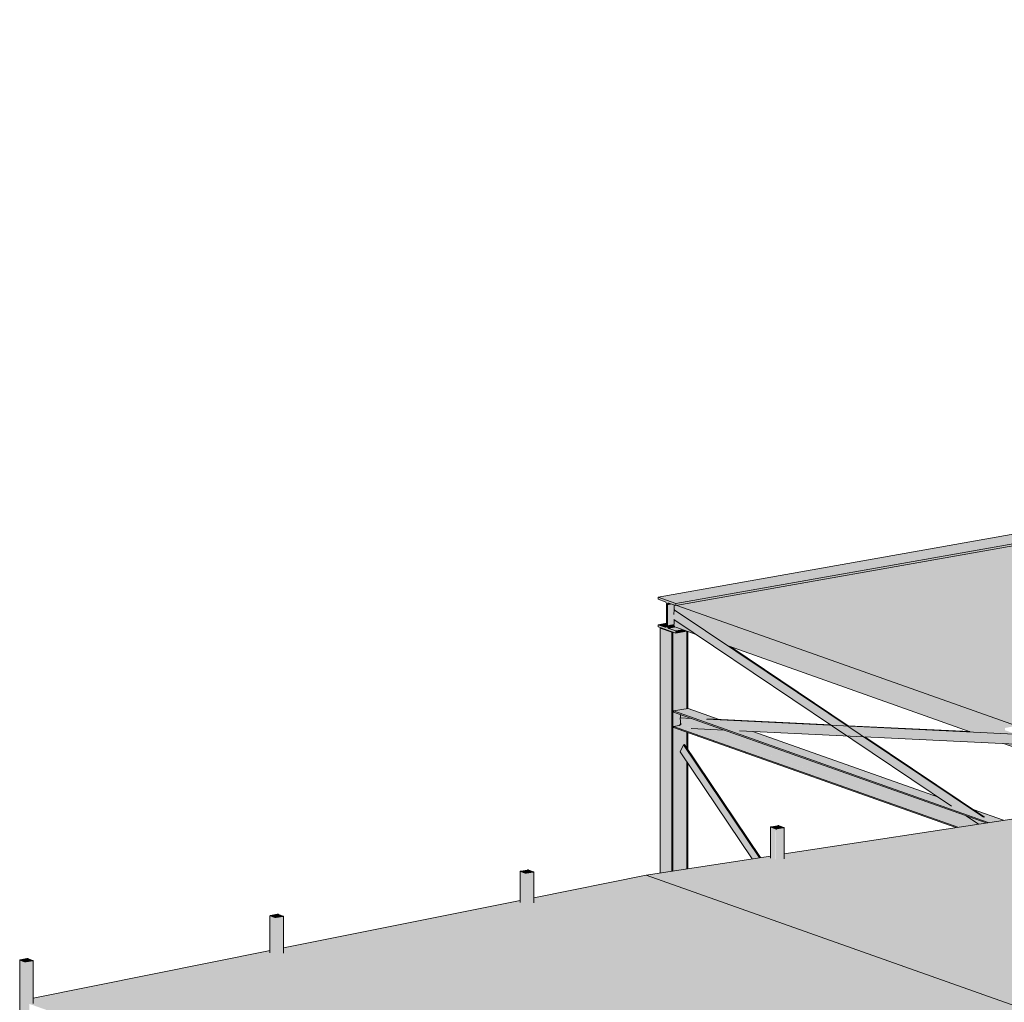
# Model space of a CAD drawing. Header units: millimetres. Extents: x -21927 to 108870, y -21057 to 20910.
# Tile 91 of 246: x 52463 to 60174, y -6094 to 1596. Entities that reach past the tile are written whole.
import ezdxf

# ---------------------------------------------------------------- set-up
doc = ezdxf.new("R2010")
doc.units = ezdxf.units.MM
for name, color, linetype, lineweight in [('23_vloeren', 2, 'Continuous', 18), ('23_vloeren - hatch', 1, 'Continuous', 18), ('28_hoofddraagconstructies - kolommen en liggers', 1, 'Continuous', 13), ('28_hoofddraagconstructies - kolommen en liggers - staal', 1, 'Continuous', 13)]:
    doc.layers.add(name, color=color, linetype=linetype, lineweight=lineweight)

# ---------------------------------------------------------------- blocks, each defined once
blk = doc.blocks.new('28_WSP_SF_staal - STRIP v18-0 - RECT 80x10-1328414-3D - B')
at = {"layer": '28_hoofddraagconstructies - kolommen en liggers - staal'}
for points in [[(-29988.7, -4971.4), (-29931.7, -4962.7), (-30527, -4078), (-30552.8, -4133.1), (-30073.6, -4845.3)], [(-29931.7, -4962.7), (-29923.5, -4961.4), (-30518.8, -4076.6), (-30527, -4078), (-30010.7, -4845.3)]]:
    blk.add_hatch(color=154, dxfattribs=at).paths.add_polyline_path(points)
for p, q in [((-30552.8, -4133.1), (-30527, -4078)), ((-30527, -4078), (-30518.8, -4076.6)), ((-29931.7, -4962.7), (-30527, -4078)), ((-30518.8, -4076.6), (-29923.5, -4961.4)), ((-30552.8, -4133.1), (-29988.7, -4971.4))]:
    blk.add_line(p, q, dxfattribs=at)
blk = doc.blocks.new('28_WSP_SF_staal - STRIP v18-0 - RECT 80x10-1328416-3D - B')
at = {"layer": '28_hoofddraagconstructies - kolommen en liggers - staal'}
h = blk.add_hatch(color=154, dxfattribs=at)
h.paths.add_polyline_path([(-28215.5, -4699.7), (-28155.7, -4690.5), (-28309.5, -4636.6), (-28258.4, -4670.9)])
h.paths.add_polyline_path([(-28177.5, -4646.3), (-30597.9, -3022.2), (-30602.2, -3058.7), (-30602.2, -3098.1), (-28426.5, -4558), (-28205, -4636.6)])
h = blk.add_hatch(color=154, dxfattribs=at)
h.paths.add_polyline_path([(-28177.5, -4646.3), (-28169.3, -4644.9), (-29106.1, -4016.3), (-29117.2, -4015.7), (-28192, -4636.6)])
h.paths.add_polyline_path([(-29243.7, -3930.9), (-29235.5, -3929.4), (-30156.7, -3311.3), (-30167.7, -3307.4), (-30593.8, -3021.4), (-30597.9, -3022.2), (-29243.8, -3930.8)])
for p, q in [((-30602.2, -3058.7), (-30597.9, -3022.2)), ((-30597.9, -3022.2), (-30593.8, -3021.4)), ((-28177.5, -4646.3), (-30597.9, -3022.2)), ((-30602.2, -3098.1), (-28426.5, -4558)), ((-30156.7, -3311.3), (-29235.5, -3929.4)), ((-29106.1, -4016.3), (-28169.3, -4644.9)), ((-28311.4, -4635.3), (-28215.5, -4699.7))]:
    blk.add_line(p, q, dxfattribs=at)
blk = doc.blocks.new('28_WSP_SF_staal - STRIP v18-0 - RECT 80x10-1328403-3D - B')
at = {"layer": '28_hoofddraagconstructies - kolommen en liggers - staal'}
h = blk.add_hatch(color=154, dxfattribs=at)
h.paths.add_polyline_path([(-27924.3, -4073.5), (-27924.8, -4013.8), (-27928.9, -4000.7), (-27933.1, -3994.4), (-29243.7, -3930.9), (-29117.2, -4015.7), (-27924.8, -4073.5)])
h.paths.add_polyline_path([(-29243.8, -4009.6), (-29370.3, -3924.8), (-30346, -3877.5), (-30088.8, -3968.7), (-29982.5, -3973.8)])
h.paths.add_polyline_path([(-30207.9, -3962.9), (-30465.1, -3871.7), (-30551.7, -3867.5), (-30545.9, -3922.1), (-30462.7, -3950.6), (-30362.9, -3955.4)])
h = blk.add_hatch(color=154, dxfattribs=at)
h.paths.add_polyline_path([(-27933.1, -3994.4), (-27934, -3993.4), (-27935.8, -3994.2)])
h.paths.add_polyline_path([(-29370.3, -3924.8), (-29373.2, -3922.8), (-30337.8, -3876), (-30346, -3877.5), (-29383.2, -3924.1)])
h.paths.add_polyline_path([(-30465.1, -3871.7), (-30466.4, -3871.2), (-30478, -3871.1)])
for p, q in [((-30551.7, -3867.5), (-30549.8, -3867.2)), ((-30545.9, -3922.8), (-30551.7, -3867.5)), ((-30465.1, -3871.7), (-30551.7, -3867.5)), ((-27933.1, -3994.4), (-30346, -3877.5)), ((-30337.8, -3876), (-29373.2, -3922.8)), ((-29235.5, -3929.4), (-28283, -3975.6)), ((-30466.2, -3950.4), (-30207.9, -3962.9)), ((-30088.8, -3968.7), (-27924.3, -4073.5))]:
    blk.add_line(p, q, dxfattribs=at)
blk = doc.blocks.new('28_WSP_SF_staal - HE v21-0 - HE140A-1328418-3D - B')
at = {"layer": '28_hoofddraagconstructies - kolommen en liggers - staal'}
for points in [[(-28139.5, -4688), (-28019.8, -4669.7), (-28258.4, -4585.1), (-28169.3, -4644.9), (-28177.5, -4646.3), (-28426.5, -4558), (-28529.4, -4489), (-29982.5, -3973.8), (-30088.8, -3968.7), (-30346, -3877.5), (-30337.8, -3876), (-30245.7, -3880.5), (-30490.3, -3793.8), (-30604.6, -3814), (-28258.4, -4645.9)], [(-28155.7, -4690.5), (-28139.5, -4688), (-30604.6, -3814), (-30604.6, -3822.2), (-28258.4, -4654.1)], [(-28376.9, -4724.4), (-28329.6, -4717.2), (-30559.5, -3926.6), (-30604.6, -3934.5), (-28624.5, -4636.6)], [(-28329.6, -4717.2), (-28296.5, -4712.1), (-30441.9, -3951.6), (-30469.6, -3949.2), (-30546.1, -3921), (-30546.8, -3914.2), (-30549.7, -3913.2), (-30551, -3919.2), (-30554.6, -3924.1), (-30559.5, -3926.6), (-28556.9, -4636.6)], [(-28393.1, -4726.9), (-28376.9, -4724.4), (-30604.6, -3934.5), (-30604.6, -3942.8), (-28635.6, -4640.9)]]:
    blk.add_hatch(color=154, dxfattribs=at).paths.add_polyline_path(points)
h = blk.add_hatch(color=154, dxfattribs=at)
h.paths.add_polyline_path([(-28296.5, -4712.1), (-28215.5, -4699.7), (-28311.4, -4635.3), (-30207.9, -3962.9), (-30441.4, -3951.6), (-28509.4, -4636.6)])
h.paths.add_polyline_path([(-30546.8, -3914.2), (-30549.7, -3886.2), (-30549.1, -3913.4)])
h.paths.add_polyline_path([(-30466.4, -3871.2), (-30549.7, -3841.7), (-30549.7, -3867.2), (-30478.6, -3870.7)])
for p, q in [((-30604.6, -3814), (-30490.3, -3793.8)), ((-30604.6, -3822.2), (-30604.6, -3814)), ((-28139.5, -4688), (-30604.6, -3814)), ((-30604.6, -3822.2), (-28155.7, -4690.5)), ((-30549.7, -3867.6), (-30549.7, -3841.7)), ((-30490.3, -3793.8), (-30245.7, -3880.5)), ((-30604.6, -3934.5), (-30559.5, -3926.6)), ((-30549.7, -3913.2), (-30549.7, -3886.2)), ((-30604.6, -3942.8), (-30604.6, -3934.5)), ((-30604.6, -3934.5), (-28376.9, -4724.4)), ((-30604.6, -3942.8), (-28393.1, -4726.9)), ((-29982.5, -3973.8), (-28529.4, -4489)), ((-28258.4, -4585.1), (-28019.8, -4669.7))]:
    blk.add_line(p, q, dxfattribs=at)
blk.add_polyline3d([(-30559.5, -3926.6, 0), (-30557, -3925.7, 0), (-30554.6, -3924.1, 0), (-30552.6, -3921.9, 0), (-30551, -3919.2, 0), (-30550, -3916.3, 0), (-30549.7, -3913.2, 0)], dxfattribs=at)
blk = doc.blocks.new('28_WSP_SC_staal - RHS v18-0 - SHSC 80x80x4 - S275-V226-3D - B')
at = {"layer": '28_hoofddraagconstructies - kolommen en liggers - staal'}
for points in [[(-35723, -6200.1), (-35724.1, -5763.8), (-35724.5, -5764.7), (-35724, -6199.6)], [(-35686.1, -6213.2), (-35686.1, -5777.5), (-35723, -5764.4), (-35723, -6200.1), (-35687.1, -6212.8)], [(-35718.8, -5764.2), (-35719.6, -5762.6), (-35719.8, -5763.8), (-35719.6, -5763.9)], [(-35678.8, -5778.3), (-35676.8, -5777.1), (-35666.5, -5775.3), (-35666.5, -5753.2), (-35718.8, -5762.6), (-35718.1, -5764.4), (-35684.7, -5777.3), (-35684.7, -5777.9), (-35680.9, -5778.3)], [(-35678.8, -6214), (-35675, -6213.6), (-35675, -5778), (-35682.9, -5778.2), (-35686.1, -5778.3), (-35686.1, -6213.2), (-35679.8, -6214)], [(-35675, -6213.6), (-35648.8, -6209), (-35648.8, -6106.4), (-35622.7, -6101.2), (-35622.7, -5768.7), (-35675, -5778), (-35675, -6208.2)], [(-35666.5, -5775.3), (-35661, -5774.3), (-35661.7, -5753.2), (-35666.5, -5753.2), (-35666.5, -5768.7)], [(-35661, -5774.3), (-35624, -5767.9), (-35624, -5766.5), (-35661, -5753.4), (-35661, -5768.7)], [(-35622.7, -6101.2), (-35619.3, -6099.2), (-35620, -5767.9), (-35622.7, -5768.7), (-35622.7, -6062.7)]]:
    blk.add_hatch(color=154, dxfattribs=at).paths.add_polyline_path(points)
h = blk.add_hatch(color=154, dxfattribs=at)
h.paths.add_polyline_path([(-35675, -5778), (-35624, -5768.3), (-35625, -5767.9), (-35676.8, -5777.3)])
h.paths.add_polyline_path([(-35686.1, -5777.5), (-35684.7, -5776.3), (-35719.8, -5763.8), (-35723, -5764.4), (-35718.8, -5765.9)])
h.paths.add_polyline_path([(-35624, -5766.5), (-35622.7, -5765.3), (-35657.7, -5752.9), (-35661, -5753.4), (-35657.7, -5754.6)])
h.paths.add_polyline_path([(-35718.8, -5762.4), (-35666.5, -5753.2), (-35668.9, -5752.4), (-35721.1, -5761.6)])
for p, q in [((-35724.5, -5763.3), (-35724.5, -6198.9)), ((-35723, -5764.4), (-35686.1, -5777.5)), ((-35668.9, -5752.4), (-35721.1, -5761.6)), ((-35682.8, -5776.9), (-35719.8, -5763.8)), ((-35718.8, -5762.4), (-35666.5, -5753.2)), ((-35625, -5767.9), (-35677.3, -5777.2)), ((-35675, -5778), (-35622.7, -5768.7)), ((-35661, -5753.4), (-35624, -5766.5)), ((-35620.8, -5765.9), (-35657.7, -5752.9)), ((-35619.3, -6103.1), (-35619.3, -5767.1)), ((-35686.1, -6213.2), (-35723, -6200.1)), ((-35648.8, -6209), (-35675, -6213.6))]:
    blk.add_line(p, q, dxfattribs=at)
for points in [[(-35721.1, -5761.6, 0), (-35722.7, -5762, 0), (-35723.8, -5762.4, 0), (-35724.4, -5762.9, 0), (-35724.5, -5763.4, 0), (-35724, -5764, 0), (-35723, -5764.4, 0)], [(-35719.8, -5763.8, 0), (-35720.3, -5763.6, 0), (-35720.5, -5763.4, 0), (-35720.5, -5763.3, 0)], [(-35720.4, -5763.1, 0), (-35720.1, -5762.8, 0), (-35719.6, -5762.6, 0), (-35718.8, -5762.4, 0)], [(-35686.1, -5777.5, 0), (-35684.7, -5777.9, 0), (-35682.9, -5778.2, 0), (-35680.9, -5778.3, 0), (-35678.8, -5778.3, 0), (-35676.8, -5778.2, 0), (-35675, -5778, 0)], [(-35677.3, -5777.2, 0), (-35678.2, -5777.3, 0), (-35679.2, -5777.4, 0), (-35680.3, -5777.3, 0), (-35681.3, -5777.3, 0), (-35682.1, -5777.1, 0), (-35682.8, -5776.9, 0)], [(-35657.7, -5752.9, 0), (-35659.1, -5752.5, 0), (-35660.9, -5752.2, 0), (-35662.9, -5752, 0), (-35665, -5752, 0), (-35667, -5752.1, 0), (-35668.9, -5752.4, 0)], [(-35666.5, -5753.2, 0), (-35665.6, -5753.1, 0), (-35664.6, -5753, 0), (-35663.6, -5753, 0), (-35662.6, -5753.1, 0), (-35661.7, -5753.2, 0), (-35661, -5753.4, 0)], [(-35624, -5766.5, 0), (-35623.6, -5766.8, 0), (-35623.3, -5767, 0), (-35623.4, -5767.3, 0), (-35623.7, -5767.5, 0), (-35624.2, -5767.7, 0), (-35625, -5767.9, 0)], [(-35622.7, -5768.7, 0), (-35621.2, -5768.4, 0), (-35620, -5767.9, 0), (-35619.4, -5767.4, 0), (-35619.3, -5766.9, 0), (-35619.8, -5766.4, 0), (-35620.8, -5765.9, 0)], [(-35723, -6200.1, 0), (-35724, -6199.6, 0), (-35724.5, -6199.1, 0), (-35724.5, -6198.9, 0)], [(-35675, -6213.6, 0), (-35676.8, -6213.9, 0), (-35678.8, -6214, 0), (-35680.9, -6214, 0), (-35682.9, -6213.8, 0), (-35684.7, -6213.5, 0), (-35686.1, -6213.2, 0)]]:
    blk.add_polyline3d(points, dxfattribs=at)

msp = doc.modelspace()

# ---------------------------------------------------------------- hatches: boundary and pattern name
at = {"layer": '23_vloeren'}
h = msp.add_hatch(color=256, dxfattribs=at)
h.paths.add_polyline_path([(65844.2, -6081.5), (65844.2, -5907.3), (63206.7, -4972.1), (63206.7, -4989.5), (63128.9, -5004), (63128.9, -5118.8), (65833.4, -6077.7)])
h.paths.add_polyline_path([(63041.2, -5087.7), (63041.2, -4997.5), (63037.7, -4982), (63034.3, -4974.9), (63027.3, -4969.4), (62963.4, -4946.7), (62963.4, -4929.3), (63045.1, -4914.8), (60442.8, -3992.4), (60441.9, -4010.7), (60359.4, -4026.5), (60359.4, -4136.9), (63030.3, -5083.9)])
h.paths.add_polyline_path([(60263.2, -4102.8), (60263.2, -4073.5), (60167.6, -4068.9), (60192.9, -4077.9)])
h.paths.add_polyline_path([(60253.5, -3993.4), (60251.6, -3991.5), (60247.6, -3989.1), (60179.8, -3965.1), (60179.8, -3946.7), (60269.6, -3930.8), (57608.4, -2987.3), (57601.4, -2988.5), (57589.4, -2985.3), (57589.6, -3022.2), (57594.8, -3022.2), (58019.8, -3307.4), (59907.4, -3976.6), (60251.6, -3993.3)])
h.paths.add_polyline_path([(57759.8, -3215.2), (57589.4, -3100.9), (57590.2, -3139.8), (57592.5, -3148.3), (57596.8, -3155.3), (57602.2, -3159.3), (57729.3, -3204.4)])
h = msp.add_hatch(color=256, dxfattribs=at)
h.paths.add_polyline_path([(68546.6, -9061.2), (73447, -8310.1), (73418.2, -8299.9), (73384, -8304), (73380.9, -8303.3), (73342.5, -8289.2), (73342.5, -8273.1), (72033.3, -7808.9), (71999.2, -7813), (71996, -7812.3), (71957.7, -7798.3), (71957.7, -7782.1), (70648.5, -7317.9), (70614.4, -7322), (70611.2, -7321.3), (70572.8, -7307.3), (70572.8, -7291.1), (69263.6, -6826.9), (69229.5, -6831), (69226.3, -6830.3), (69188, -6816.3), (69188, -6800.1), (67774.9, -6299.1), (65974.4, -6575.1), (65973.4, -6633.4), (65965.6, -6635), (65882, -6646.8), (65874.2, -6645.5), (65816.7, -6624.4), (65816.7, -6562.9), (63255.9, -5655.4), (63250.9, -5656.3), (63106.9, -5677.8), (63095.9, -5676.8), (63093.3, -5676.1), (62992.5, -5639.5), (62992.5, -5561.6), (60487.4, -4673.4), (60483.3, -4674), (60430.7, -4656.4), (60417, -4656), (60412.8, -4656.5), (60344.5, -4667), (60344.5, -4695.3), (60336.3, -4696.6), (60232.4, -4659.7), (58448.6, -4933.1), (58447.9, -4968.1), (58445.3, -4968.8), (58385, -4976.9), (58381.8, -4976.2), (58343.5, -4962.1), (58343.5, -4949.2), (57369.8, -5098.5), (68229.3, -8948.7)])
h.paths.add_polyline_path([(69467.8, -8905), (69460.6, -8904.1), (69422.2, -8890.1), (69422.6, -8651.2), (69423.6, -8651.7), (69426.5, -8650.1), (69427.1, -8649.5), (69427.8, -8648.5), (69479.8, -8640.4), (69483.1, -8640.3), (69490.6, -8640.7), (69524, -8653.6), (69523.3, -8654.3), (69524, -8656), (69527.3, -8655.7), (69526.6, -8896), (69524, -8896.7), (69469.9, -8905)])
h.paths.add_polyline_path([(71428, -8604.6), (71420.7, -8603.7), (71382.3, -8589.7), (71382.8, -8304.4), (71383.8, -8304.8), (71386.7, -8303.2), (71387.2, -8302.6), (71388, -8301.6), (71439.9, -8293.5), (71443.3, -8293.4), (71450.7, -8293.8), (71484.1, -8306.7), (71483.5, -8307.4), (71484.1, -8309.1), (71487.5, -8309.1), (71486.8, -8595.6), (71484.1, -8596.3), (71430, -8604.5)])
h = msp.add_hatch(color=256, dxfattribs=at)
h.paths.add_polyline_path([(63646.2, -10044.6), (68546.6, -9061.2), (57369.8, -5098.5), (56488.4, -5275.5), (56487.7, -5313.6), (56485.1, -5314.4), (56426.9, -5325.4), (56421.7, -5324.6), (56383.3, -5310.5), (56383.3, -5296.4), (54528.3, -5668.7), (54527.6, -5706.9), (54524.9, -5707.8), (54466.7, -5718.7), (54461.5, -5718), (54423.2, -5703.9), (54423.2, -5689.8), (52568.1, -6062), (52567.4, -6100.3), (52564.8, -6101.2), (52538.6, -6106.4), (53847.8, -6570.6), (53848.3, -6254.9), (53849.3, -6255.4), (53852.2, -6253.8), (53852.7, -6253.2), (53853.5, -6252.2), (53905.4, -6244.1), (53908.8, -6244), (53916.2, -6244.4), (53949.6, -6257.3), (53949, -6258), (53949.6, -6259.7), (53953, -6259.7), (53952.3, -6591.3), (53949.6, -6592.1), (53923.5, -6597.4), (55232.7, -7061.6), (55233.1, -6745.9), (55234.1, -6746.4), (55237, -6744.8), (55237.6, -6744.2), (55238.3, -6743.2), (55290.3, -6735.1), (55293.6, -6735), (55301.1, -6735.4), (55334.5, -6748.3), (55333.8, -6749), (55334.5, -6750.7), (55337.8, -6750.7), (55337.1, -7082.3), (55334.5, -7083.1), (55308.3, -7088.4), (56617.5, -7552.6), (56618, -7236.9), (56618.9, -7237.4), (56621.9, -7235.8), (56622.4, -7235.1), (56623.2, -7234.2), (56675.1, -7226), (56678.4, -7226), (56685.9, -7226.4), (56719.3, -7239.3), (56718.7, -7240), (56719.3, -7241.7), (56722.7, -7241.7), (56721.9, -7573.3), (56719.3, -7574.1), (56693.2, -7579.4), (58002.4, -8043.5), (58002.8, -7727.9), (58003.8, -7728.4), (58006.7, -7726.8), (58007.2, -7726.1), (58008, -7725.2), (58059.9, -7717), (58063.3, -7717), (58070.8, -7717.4), (58104.1, -7730.3), (58103.5, -7731), (58104.1, -7732.7), (58107.5, -7732.7), (58106.8, -8064.2), (58104.1, -8065.1), (58078, -8070.4), (59387.2, -8534.5), (59387.7, -8218.9), (59388.6, -8219.4), (59391.5, -8217.8), (59392.1, -8217.1), (59392.9, -8216.2), (59444.8, -8208), (59448.1, -8208), (59455.6, -8208.4), (59489, -8221.2), (59488.3, -8222), (59489, -8223.7), (59492.3, -8223.7), (59491.6, -8555.2), (59489, -8556.1), (59462.8, -8561.4), (60772, -9025.5), (60772.5, -8709.9), (60773.5, -8710.4), (60776.4, -8708.8), (60776.9, -8708.1), (60777.7, -8707.2), (60829.6, -8699), (60833, -8699), (60840.4, -8699.4), (60873.8, -8712.2), (60873.2, -8713), (60873.8, -8714.7), (60877.2, -8714.3), (60876.5, -9046.2), (60873.8, -9047.1), (60847.7, -9052.3), (62156.9, -9516.5), (62157.3, -9200.9), (62158.3, -9201.4), (62161.2, -9199.8), (62161.8, -9199.1), (62162.5, -9198.2), (62214.5, -9190), (62217.8, -9190), (62225.3, -9190.4), (62258.6, -9203.2), (62258, -9204), (62258.7, -9205.7), (62262, -9205.3), (62261.3, -9537.2), (62258.7, -9538.1), (62232.5, -9543.3), (63541.7, -10007.5), (63542.2, -9691.9), (63543.1, -9692.3), (63546, -9690.8), (63546.6, -9690.1), (63547.4, -9689.1), (63599.3, -9681), (63602.6, -9681), (63610.1, -9681.4), (63643.5, -9694.2), (63642.9, -9694.9), (63643.5, -9696.7), (63646.8, -9696.3), (63646.1, -10028.2), (63643.5, -10029.1), (63617.4, -10034.3), (63644.3, -10043.9)])
h.paths.add_polyline_path([(65545.4, -9646.7), (65540.2, -9645.9), (65501.9, -9631.8), (65502.3, -9345), (65503.3, -9345.5), (65506.2, -9343.9), (65506.8, -9343.2), (65507.5, -9342.3), (65559.5, -9334.1), (65562.8, -9334.1), (65570.3, -9334.5), (65603.6, -9347.3), (65603, -9348.1), (65603.7, -9349.8), (65607, -9349.4), (65606.3, -9634.9), (65603.7, -9635.7), (65547.5, -9646.7)])
h.paths.add_polyline_path([(67505.6, -9253.3), (67500.4, -9252.5), (67462, -9238.5), (67462.5, -8998.1), (67463.5, -8998.6), (67466.4, -8997), (67466.9, -8996.3), (67467.7, -8995.4), (67519.6, -8987.2), (67522.9, -8987.2), (67530.4, -8987.6), (67563.8, -9000.5), (67563.2, -9001.2), (67563.8, -9002.9), (67567.2, -9002.6), (67566.5, -9241.5), (67563.8, -9242.4), (67507.7, -9253.3)])
at = {"layer": '23_vloeren - hatch'}
h = msp.add_hatch(color=256, dxfattribs=at)
h.paths.add_polyline_path([(65844.2, -5907.3), (65843.3, -5888.2), (65842.4, -5882.3), (65837.3, -5872), (65830.4, -5866.4), (65765.8, -5843.5), (65765.8, -5830.9), (77534.7, -3748.2), (77534.7, -2543), (77334.5, -2472), (63206.7, -4972.1), (65842.4, -5906.6)])
h.paths.add_polyline_path([(63045.1, -4914.8), (77172.9, -2414.7), (75719.3, -1899.3), (75686.4, -1905.7), (75594.2, -1873), (75594, -1864.3), (75638.1, -1855.7), (75635.6, -1757.5), (75632.4, -1751.1), (75628, -1747.6), (75592.2, -1734.9), (75592.1, -1726.3), (75601.1, -1724.5), (75601.1, -1309.7), (60442.8, -3992.2), (62947.4, -4880.2)])
h.paths.add_polyline_path([(60269.6, -3930.8), (85751.7, 578.7), (83090.5, 1522.2), (57608.4, -2987.3), (59929.1, -3810.1)])
h.paths.add_polyline_path([(77778.3, -3705.1), (79802.3, -3346.9), (78528.2, -2895.2), (78461.9, -2908.1), (78358.1, -2871.3), (78358, -2862.2), (78407.8, -2852.4), (78406.4, -2825.7), (78355.9, -2834.1), (77778.3, -2629.3), (77778.3, -3622.2)])
h.paths.add_polyline_path([(78356.9, -2644.9), (78356.9, -2601.2), (78387.9, -2595.1), (78387.9, -2285.5), (77778.3, -2393.4), (77778.3, -2439.8), (78233.4, -2601.2)])
h.paths.add_polyline_path([(78493.1, -2574.5), (80784.9, -2125.9), (80287.1, -1949.5), (78493.1, -2266.9), (78493.1, -2479.2)])
h.paths.add_polyline_path([(77529.5, -2351.6), (77534.7, -2350.7), (77534.7, -1542.6), (76063.3, -1831.7), (77003.1, -2164.9), (77003.6, -1732.6), (77004.5, -1733), (77007.8, -1731.3), (77007.8, -1730.7), (77008.8, -1729.8), (77060.7, -1721.7), (77064, -1721.6), (77071.5, -1722), (77104.9, -1734.9), (77104.2, -1735.6), (77104.9, -1737.3), (77108.2, -1737.3), (77108.2, -2202.2), (77284.1, -2264.6)])
h.paths.add_polyline_path([(77778.3, -2307.6), (80125.5, -1892.2), (78567.4, -1339.8), (77767.6, -1496.9), (77778.3, -1500.7), (77778.3, -2264.1)])
h.paths.add_polyline_path([(75706.2, -1703.8), (77586.6, -1334.4), (77586.6, -958.3), (75706.2, -1291.1), (75706.2, -1697)])
h.paths.add_polyline_path([(77691.8, -1313.7), (78489.6, -1157), (78489.6, -1079.7), (79546.8, -872.8), (79546.8, -611.4), (77691.8, -939.7), (77691.8, -1188.6)])
h.paths.add_polyline_path([(74095.6, -1123.4), (74056.5, -1123), (74019.1, -1120.1), (73986, -1114.9), (73959.4, -1107.7), (73941.2, -1099), (73932.5, -1089.4), (73934.1, -1079.6), (73945.7, -1070.2), (73966.6, -1062), (73995.4, -1055.3), (74038.2, -1050.3), (74068.2, -1048.6), (74107.3, -1049), (74144.7, -1051.9), (74177.8, -1057.1), (74204.4, -1064.3), (74222.7, -1073), (74231.3, -1082.5), (74229.7, -1092.3), (74218.1, -1101.7), (74197.2, -1110), (74168.5, -1116.7), (74133.8, -1121.2)])
h.paths.add_polyline_path([(79651.9, -852.2), (81506.9, -489.1), (81506.9, -264.5), (79651.9, -592.8), (79651.9, -758.4)])
h.paths.add_polyline_path([(76333.5, -727.4), (76294.3, -727), (76256.9, -724.1), (76223.8, -718.8), (76197.3, -711.6), (76179, -703), (76170.4, -693.4), (76171.9, -683.6), (76183.5, -674.2), (76204.5, -665.9), (76233.2, -659.3), (76267.9, -654.7), (76306.1, -652.5), (76345.2, -652.9), (76382.6, -655.8), (76415.7, -661.1), (76442.3, -668.3), (76460.5, -677), (76469.1, -686.5), (76467.6, -696.3), (76456, -705.7), (76435.1, -714), (76406.3, -720.6), (76371.7, -725.2)])
h.paths.add_polyline_path([(81612.1, -468.5), (83467.1, -105.5), (83467.1, 82.4), (81612.1, -245.9), (81612.1, -328.2)])
h.paths.add_polyline_path([(83572.2, -84.9), (85427.3, 278.2), (85427.3, 429.2), (83572.2, 101), (83572.2, -41.3)])
h.paths.add_polyline_path([(85532.4, 298.8), (86182.3, 426), (85924.8, 517.3), (85532.4, 447.8), (85532.4, 317.1)])
at = {"layer": '28_hoofddraagconstructies - kolommen en liggers - staal'}
for points in [[(57601.4, -2972), (83137.8, 1547), (82999.3, 1596.1), (57463, -2922.9), (57535.1, -2948.5)], [(57601.4, -2988.5), (83137.8, 1530.6), (83137.8, 1547), (57601.4, -2972), (57601.4, -2973.6)], [(57601.4, -3204.4), (57601.4, -3187.9), (57545.8, -3167.6), (57540.9, -3163.3), (57536.2, -3151.6), (57535.1, -3144.1), (57535.9, -2980.5), (57536.7, -2975.7), (57541.2, -2969.8), (57548.8, -2969.8), (57601.4, -2988.5), (57601.4, -2972), (57463, -2922.9), (57463, -2939.4), (57517.2, -2958.6), (57523.3, -2963.5), (57527.7, -2972.5), (57529.3, -2986.3), (57528.8, -3145.2), (57527, -3152.5), (57523.3, -3157.5), (57517.2, -3158.1), (57463, -3138.8), (57463, -3155.3), (57589.4, -3200.1)], [(57535.1, -2985.3), (57573.3, -2978.5), (57547.2, -2969.3), (57541.2, -2969.8), (57536.7, -2975.7), (57535.4, -2983.3)], [(57535.1, -3144.1), (57589.4, -3134.1), (57589.4, -3100.9), (57585.3, -3098.1), (57585.3, -3058.7), (57589.4, -3022.2), (57589.4, -2984.2), (57573.3, -2978.5), (57535.1, -2985.3), (57535.1, -3142)], [(57517.2, -3158.1), (57523.7, -3156.9), (57528.1, -3149.4), (57529.3, -3142), (57529.3, -3127.1), (57463, -3138.8), (57515.6, -3157.5)], [(57547.2, -3168.7), (57601.4, -3159), (57595.2, -3153.8), (57590.9, -3144.1), (57589.4, -3134.5), (57535.1, -3144.1), (57538.3, -3158.1), (57541.2, -3163.8), (57544.2, -3166.3)], [(57601.4, -3187.9), (57655.8, -3178.3), (57600.2, -3159.3), (57547.2, -3168.7), (57589.4, -3183.7)], [(57478.3, -5081.8), (57570.6, -5067.7), (57570.6, -3197.6), (57478.3, -3165.2), (57478.3, -5060.4)], [(57570.6, -3197.6), (57578, -3196.3), (57485.6, -3163.5), (57478.9, -3165.1), (57566.9, -3196.3)], [(57545.8, -3184.9), (57545.8, -3184.7), (57545.8, -3184.9)], [(57570.6, -5067.7), (57578, -5066.6), (57578, -3196.3), (57570.6, -3197.6), (57570.6, -5060.4)], [(57578, -5066.6), (57630.7, -5058.5), (57630.5, -3959.7), (57582.8, -3942.8), (57582.8, -3934.5), (57630.7, -3925.6), (57630.7, -3839.2), (57582.8, -3822.2), (57582.8, -3814), (57630.7, -3805.5), (57630.7, -3199.2), (57601.4, -3204.4), (57578, -3196.3), (57578, -5060.4)], [(57601.4, -3204.4), (57686.7, -3189.3), (57655.8, -3178.3), (57601.4, -3187.9)], [(58344.9, -4963.1), (58343.8, -4723.2), (58343.5, -4724), (58343.9, -4962.6), (58344.6, -4963)], [(58381.8, -4976.2), (58381.8, -4736.9), (58344.9, -4723.8), (58344.9, -4963.1)], [(58349.1, -4723.5), (58348.4, -4722), (58348.2, -4723.2), (58348.4, -4723.3)], [(58389.1, -4737.7), (58391.1, -4736.4), (58401.4, -4734.6), (58401.4, -4712.5), (58349.1, -4722), (58349.8, -4723.8), (58383.3, -4736.6), (58383.3, -4737.2), (58387, -4737.7)], [(58389.1, -4977.1), (58393, -4976.8), (58393, -4737.3), (58385, -4737.5), (58381.8, -4737.7), (58382.8, -4976.5), (58388.5, -4977.1)], [(58393, -4976.8), (58445.3, -4968.8), (58445.3, -4728.1), (58393, -4737.3), (58393, -4941.7)], [(58401.4, -4734.6), (58407, -4733.6), (58406.3, -4712.6), (58401.4, -4712.5), (58401.4, -4728.1)], [(58407, -4733.6), (58443.9, -4727.3), (58443.9, -4725.9), (58407, -4712.8), (58407, -4728.1)], [(58445.3, -4968.8), (58448.6, -4967.1), (58447.9, -4727.3), (58445.3, -4728.1), (58445.3, -4933.6)], [(56384.7, -5311.5), (56383.7, -5070.1), (56383.3, -5070.9), (56383.8, -5311.1), (56384.5, -5311.4)], [(56421.7, -5324.6), (56421.7, -5083.7), (56384.7, -5070.7), (56384.7, -5311.5)], [(56389, -5070.4), (56388.2, -5068.9), (56388, -5070.1), (56388.2, -5070.1)], [(56428.9, -5084.6), (56431, -5083.3), (56441.2, -5081.5), (56441.2, -5059.4), (56389, -5068.9), (56389.6, -5070.7), (56423.1, -5083.5), (56423.1, -5084.1), (56426.9, -5084.6)], [(56426.9, -5325.4), (56432.8, -5324.9), (56432.8, -5084.2), (56424.9, -5084.4), (56421.7, -5084.6), (56422.7, -5324.9), (56426.3, -5325.3)], [(56432.8, -5324.9), (56485.1, -5314.4), (56485.1, -5075), (56432.8, -5084.2), (56432.8, -5286.5)], [(56441.2, -5081.5), (56446.8, -5080.5), (56446.1, -5059.5), (56441.2, -5059.4), (56441.2, -5075)], [(56446.8, -5080.5), (56483.7, -5074.2), (56483.7, -5072.8), (56446.8, -5060.4), (56446.8, -5075)], [(56485.1, -5314.4), (56488.4, -5312.5), (56487.7, -5074.2), (56485.1, -5075), (56485.1, -5276)], [(54424.6, -5704.9), (54423.5, -5417), (54423.2, -5417.8), (54424.2, -5704.7)], [(54461.5, -5718), (54461.5, -5430.6), (54424.6, -5417.5), (54424.6, -5704.9), (54426.9, -5705.7)], [(54428.8, -5417.3), (54428, -5415.7), (54427.9, -5417), (54428.1, -5417)], [(54468.8, -5431.5), (54470.8, -5430.2), (54481.1, -5428.4), (54481.1, -5406.3), (54428.8, -5415.7), (54429.5, -5417.5), (54462.9, -5430.4), (54462.9, -5431), (54466.7, -5431.4)], [(54466.7, -5718.7), (54472.7, -5718.3), (54472.7, -5431.1), (54464.7, -5431.3), (54461.5, -5431.4), (54462.4, -5718.2), (54465.9, -5718.7)], [(54472.7, -5718.3), (54524.9, -5707.8), (54524.9, -5421.9), (54472.7, -5431.1), (54472.7, -5705.7)], [(54481.1, -5428.4), (54486.7, -5427.4), (54486, -5406.4), (54481.1, -5406.3), (54481.1, -5421.9)], [(54486.7, -5427.4), (54523.6, -5421), (54523.6, -5419.6), (54486.7, -5406.5), (54486.7, -5421.9)], [(54524.9, -5707.8), (54528.3, -5705.8), (54527.6, -5421.1), (54524.9, -5421.9), (54524.9, -5705.7)]]:
    msp.add_hatch(color=144, dxfattribs=at).paths.add_polyline_path(points)
h = msp.add_hatch(color=144, dxfattribs=at)
h.paths.add_polyline_path([(57630.7, -5058.5), (57651.6, -5055.3), (57651, -4157.3), (57634.7, -4133.1), (57651.6, -4096.9), (57651.1, -3967), (57630.7, -3959.7), (57630.7, -4636.6)])
h.paths.add_polyline_path([(57630.7, -3925.6), (57634.9, -3921.9), (57637.4, -3916.3), (57637.8, -3913.2), (57637.3, -3881.9), (57636.4, -3867.4), (57637.8, -3866.1), (57637.3, -3841.6), (57630.7, -3839.2), (57630.7, -3924.1)])
h.paths.add_polyline_path([(57630.7, -3805.5), (57651.6, -3801.8), (57651.6, -3195.5), (57630.7, -3199.2), (57630.7, -3793.8)])
h = msp.add_hatch(color=144, dxfattribs=at)
h.paths.add_polyline_path([(57651.6, -5055.3), (57687.4, -5049.8), (57687.4, -4211.4), (57651.6, -4158.3), (57651.6, -4636.6)])
h.paths.add_polyline_path([(57687.4, -4104.4), (57687.4, -3979.8), (57651.6, -3967.2), (57651.6, -4096.9), (57660.5, -4078), (57668.7, -4076.6), (57669.6, -4078)])
h.paths.add_polyline_path([(57651.6, -3801.8), (57687.4, -3795.5), (57686.7, -3189.3), (57651.6, -3195.5), (57651.6, -3793.8)])
h = msp.add_hatch(color=144, dxfattribs=at)
h.paths.add_polyline_path([(57687.4, -5049.8), (57694.8, -5048.7), (57694.8, -4222.4), (57687.4, -4211.4), (57687.4, -4636.6)])
h.paths.add_polyline_path([(57694.8, -4115.4), (57694.8, -3982.4), (57687.4, -3979.8), (57687.8, -4105.1)])
h.paths.add_polyline_path([(57687.4, -3795.5), (57694.8, -3793.8), (57694.8, -3192.1), (57687.4, -3189.5), (57687.4, -3793.8)])
h = msp.add_hatch(color=144, dxfattribs=at)
h.paths.add_polyline_path([(58393, -4737.3), (58443.9, -4727.6), (58442.9, -4727.3), (58391.1, -4736.7)])
h.paths.add_polyline_path([(58381.8, -4736.9), (58383.3, -4735.6), (58348.2, -4723.2), (58344.9, -4723.8), (58349.1, -4725.3)])
h.paths.add_polyline_path([(58443.9, -4725.9), (58445.3, -4724.6), (58410.2, -4712.2), (58407, -4712.8), (58420, -4717.4)])
h.paths.add_polyline_path([(58349.1, -4721.8), (58401.4, -4712.5), (58399.1, -4711.7), (58346.8, -4721)])
h = msp.add_hatch(color=144, dxfattribs=at)
h.paths.add_polyline_path([(56432.8, -5084.2), (56483.7, -5074.5), (56482.8, -5074.2), (56431, -5083.6)])
h.paths.add_polyline_path([(56421.7, -5083.7), (56423.1, -5082.5), (56388, -5070.1), (56384.7, -5070.7), (56389, -5072.2)])
h.paths.add_polyline_path([(56483.7, -5072.8), (56485.1, -5071.5), (56450.1, -5059.1), (56448.9, -5060.4), (56450.1, -5060.8)])
h.paths.add_polyline_path([(56389, -5068.7), (56441.2, -5059.4), (56438.9, -5058.6), (56386.7, -5067.9)])
h = msp.add_hatch(color=144, dxfattribs=at)
h.paths.add_polyline_path([(54472.7, -5431.1), (54523.6, -5421.4), (54522.6, -5421), (54470.8, -5430.5)])
h.paths.add_polyline_path([(54461.5, -5430.6), (54462.9, -5429.4), (54427.9, -5417), (54424.6, -5417.5), (54428.8, -5419)])
h.paths.add_polyline_path([(54523.6, -5419.6), (54524.9, -5418.4), (54489.9, -5406), (54486.7, -5406.5)])
h.paths.add_polyline_path([(54428.8, -5415.6), (54481.1, -5406.3), (54478.8, -5405.5), (54426.5, -5414.7)])

# ---------------------------------------------------------------- linework, layer by layer
at = {"layer": '23_vloeren'}
for p, q in [((57589.4, -2984.2), (57589.4, -3023.8)), ((57608.4, -2987.3), (60269.6, -3930.8)), ((57589.4, -3100.9), (57589.4, -3134.5)), ((57759.8, -3215.2), (57601.5, -3159.1)), ((59907.4, -3976.6), (58019.8, -3307.4)), ((60263.2, -4102.8), (60167.6, -4068.9)), ((60232.4, -4659.7), (58448.5, -4933.1)), ((58343.5, -4949.2), (57369.8, -5098.5)), ((57369.8, -5098.5), (56488.4, -5275.3)), ((68546.6, -9061.2), (57369.8, -5098.5)), ((56383.3, -5296.4), (54528.2, -5668.7)), ((54423.2, -5689.8), (52567.8, -6062.1))]:
    msp.add_line(p, q, dxfattribs=at)
at = {"layer": '28_hoofddraagconstructies - kolommen en liggers - staal'}
for p, q in [((57463, -2922.9), (82999.3, 1596.1)), ((83137.8, 1547), (57601.4, -2972)), ((57601.4, -2988.5), (83137.8, 1530.6)), ((57601.4, -2972), (57463, -2922.9)), ((57463, -2922.9), (57463, -2939.4)), ((57463, -2939.4), (57517.2, -2958.6)), ((57529.3, -2983.3), (57529.3, -3142)), ((57535.1, -3144.1), (57535.1, -2985.3)), ((57547.2, -2969.3), (57601.4, -2988.5)), ((57601.4, -2988.5), (57601.4, -2972)), ((57463, -3138.8), (57529.3, -3127.1)), ((57517.2, -3158.1), (57463, -3138.8)), ((57463, -3138.8), (57463, -3155.3)), ((57463, -3155.3), (57601.4, -3204.4)), ((57485.6, -3163.5), (57478.3, -3164.8)), ((57478.3, -3164.8), (57570.6, -3197.6)), ((57478.3, -5081.8), (57478.3, -3164.8)), ((57521.4, -3176.2), (57485.6, -3163.5)), ((57524.1, -3177), (57521.4, -3176.2)), ((57542.2, -3183.6), (57540.4, -3182.7)), ((57578, -3196.3), (57542.2, -3183.6)), ((57601.4, -3187.9), (57547.2, -3168.7)), ((57570.6, -3197.6), (57578, -3196.3)), ((57570.6, -3197.6), (57570.6, -5067.7)), ((57578, -3196.3), (57578, -5066.6)), ((57601.4, -3187.9), (57655.8, -3178.3)), ((57601.4, -3204.4), (57601.4, -3187.9)), ((57601.4, -3204.4), (57686.7, -3189.3)), ((57687.4, -3189.5), (57687.4, -3795.5)), ((57694.8, -3192.1), (57694.8, -3794.2)), ((57687.4, -3979.8), (57687.4, -4104.4)), ((57694.8, -3982.4), (57694.8, -4115.4)), ((57687.4, -4211.4), (57687.4, -5049.8)), ((57694.8, -4222.4), (57694.8, -5048.7)), ((58343.4, -4722.6), (58343.4, -4965.4)), ((58344.9, -4723.8), (58381.8, -4736.9)), ((58399.1, -4711.7), (58346.8, -4721)), ((58385.1, -4736.3), (58348.2, -4723.2)), ((58349.1, -4721.8), (58401.4, -4712.5)), ((58442.9, -4727.3), (58390.7, -4736.5)), ((58393, -4737.3), (58445.3, -4728.1)), ((58407, -4712.8), (58443.9, -4725.9)), ((58447.2, -4725.3), (58410.2, -4712.2)), ((58448.6, -4970.7), (58448.6, -4726.5)), ((56383.3, -5069.5), (56383.3, -5314.1)), ((56384.7, -5070.7), (56421.7, -5083.7)), ((56438.9, -5058.6), (56386.7, -5067.9)), ((56424.9, -5083.2), (56388, -5070.1)), ((56389, -5068.7), (56441.2, -5059.4)), ((56482.8, -5074.2), (56430.5, -5083.4)), ((56432.8, -5084.2), (56485.1, -5075)), ((56446.8, -5059.7), (56483.7, -5072.8)), ((56487, -5072.2), (56450.1, -5059.1)), ((56488.5, -5316.4), (56488.5, -5073.3)), ((54423.1, -5416.4), (54423.1, -5707.4)), ((54424.6, -5417.5), (54461.5, -5430.6)), ((54478.8, -5405.5), (54426.5, -5414.7)), ((54464.8, -5430), (54427.9, -5417)), ((54428.8, -5415.6), (54481.1, -5406.3)), ((54522.6, -5421), (54470.4, -5430.3)), ((54472.7, -5431.1), (54524.9, -5421.9)), ((54486.7, -5406.5), (54523.6, -5419.6)), ((54526.9, -5419.1), (54489.9, -5406)), ((54528.3, -5709.8), (54528.3, -5420.2))]:
    msp.add_line(p, q, dxfattribs=at)
for points in [[(57517.2, -2958.6, 0), (57523.3, -2963.5, 0), (57527.7, -2972.5, 0), (57529.3, -2983.3, 0)], [(57535.1, -2985.3, 0), (57536.7, -2975.7, 0), (57541.2, -2969.8, 0), (57547.2, -2969.3, 0)], [(57529.3, -3142, 0), (57527.7, -3151.6, 0), (57523.3, -3157.5, 0), (57517.2, -3158.1, 0)], [(57547.2, -3168.7, 0), (57541.2, -3163.8, 0), (57536.7, -3154.8, 0), (57535.1, -3144.1, 0)], [(58346.8, -4721, 0), (58345.3, -4721.3, 0), (58344.2, -4721.8, 0), (58343.6, -4722.3, 0), (58343.5, -4722.8, 0), (58343.9, -4723.3, 0), (58344.9, -4723.8, 0)], [(58348.2, -4723.2, 0), (58347.7, -4723, 0), (58347.5, -4722.7, 0), (58347.4, -4722.6, 0)], [(58347.5, -4722.4, 0), (58347.8, -4722.2, 0), (58348.4, -4722, 0), (58349.1, -4721.8, 0)], [(58381.8, -4736.9, 0), (58383.3, -4737.2, 0), (58385, -4737.5, 0), (58387, -4737.7, 0), (58389.1, -4737.7, 0), (58391.1, -4737.6, 0), (58393, -4737.3, 0)], [(58390.7, -4736.5, 0), (58389.8, -4736.6, 0), (58388.7, -4736.7, 0), (58387.7, -4736.7, 0), (58386.7, -4736.6, 0), (58385.8, -4736.5, 0), (58385.1, -4736.3, 0)], [(58410.2, -4712.2, 0), (58408.8, -4711.8, 0), (58407.1, -4711.5, 0), (58405.1, -4711.4, 0), (58403, -4711.4, 0), (58400.9, -4711.5, 0), (58399.1, -4711.7, 0)], [(58401.4, -4712.5, 0), (58402.3, -4712.4, 0), (58403.3, -4712.4, 0), (58404.4, -4712.4, 0), (58405.4, -4712.5, 0), (58406.3, -4712.6, 0), (58407, -4712.8, 0)], [(58443.9, -4725.9, 0), (58444.4, -4726.1, 0), (58444.6, -4726.4, 0), (58444.6, -4726.6, 0), (58444.3, -4726.9, 0), (58443.7, -4727.1, 0), (58442.9, -4727.3, 0)], [(58445.3, -4728.1, 0), (58446.8, -4727.7, 0), (58447.9, -4727.3, 0), (58448.5, -4726.8, 0), (58448.6, -4726.3, 0), (58448.1, -4725.8, 0), (58447.2, -4725.3, 0)], [(56386.7, -5067.9, 0), (56385.1, -5068.2, 0), (56384, -5068.7, 0), (56383.4, -5069.2, 0), (56383.3, -5069.7, 0), (56383.8, -5070.2, 0), (56384.7, -5070.7, 0)], [(56387.3, -5069.3, 0), (56387.6, -5069.1, 0), (56388.2, -5068.9, 0), (56389, -5068.7, 0)], [(56388, -5070.1, 0), (56387.5, -5069.8, 0), (56387.3, -5069.6, 0), (56387.3, -5069.5, 0)], [(56421.7, -5083.7, 0), (56423.1, -5084.1, 0), (56424.9, -5084.4, 0), (56426.9, -5084.6, 0), (56428.9, -5084.6, 0), (56431, -5084.5, 0), (56432.8, -5084.2, 0)], [(56430.5, -5083.4, 0), (56429.6, -5083.5, 0), (56428.6, -5083.6, 0), (56427.5, -5083.6, 0), (56426.5, -5083.5, 0), (56425.7, -5083.4, 0), (56424.9, -5083.2, 0)], [(56450.1, -5059.1, 0), (56448.7, -5058.7, 0), (56446.9, -5058.4, 0), (56444.9, -5058.3, 0), (56442.8, -5058.2, 0), (56440.8, -5058.4, 0), (56438.9, -5058.6, 0)], [(56441.2, -5059.4, 0), (56442.2, -5059.3, 0), (56443.2, -5059.2, 0), (56444.2, -5059.3, 0), (56445.2, -5059.3, 0), (56446.1, -5059.5, 0), (56446.8, -5059.7, 0)], [(56483.7, -5072.8, 0), (56484.2, -5073, 0), (56484.5, -5073.2, 0), (56484.4, -5073.5, 0), (56484.1, -5073.8, 0), (56483.6, -5074, 0), (56482.8, -5074.2, 0)], [(56485.1, -5075, 0), (56486.6, -5074.6, 0), (56487.7, -5074.2, 0), (56488.4, -5073.7, 0), (56488.4, -5073.2, 0), (56488, -5072.6, 0), (56487, -5072.2, 0)], [(54426.5, -5414.7, 0), (54425, -5415.1, 0), (54423.9, -5415.5, 0), (54423.2, -5416, 0), (54423.2, -5416.6, 0), (54423.6, -5417.1, 0), (54424.6, -5417.5, 0)], [(54427.9, -5417, 0), (54427.4, -5416.7, 0), (54427.1, -5416.5, 0), (54427.1, -5416.4, 0)], [(54427.2, -5416.2, 0), (54427.5, -5416, 0), (54428, -5415.7, 0), (54428.8, -5415.6, 0)], [(54461.5, -5430.6, 0), (54462.9, -5431, 0), (54464.7, -5431.3, 0), (54466.7, -5431.4, 0), (54468.8, -5431.5, 0), (54470.8, -5431.4, 0), (54472.7, -5431.1, 0)], [(54470.4, -5430.3, 0), (54469.4, -5430.4, 0), (54468.4, -5430.5, 0), (54467.4, -5430.5, 0), (54466.4, -5430.4, 0), (54465.5, -5430.2, 0), (54464.8, -5430, 0)], [(54489.9, -5406, 0), (54488.5, -5405.6, 0), (54486.7, -5405.3, 0), (54484.8, -5405.2, 0), (54482.7, -5405.1, 0), (54480.6, -5405.2, 0), (54478.8, -5405.5, 0)], [(54481.1, -5406.3, 0), (54482, -5406.2, 0), (54483, -5406.1, 0), (54484.1, -5406.1, 0), (54485.1, -5406.2, 0), (54486, -5406.4, 0), (54486.7, -5406.5, 0)], [(54523.6, -5419.6, 0), (54524.1, -5419.9, 0), (54524.3, -5420.1, 0), (54524.3, -5420.4, 0), (54524, -5420.6, 0), (54523.4, -5420.9, 0), (54522.6, -5421, 0)], [(54524.9, -5421.9, 0), (54526.5, -5421.5, 0), (54527.6, -5421.1, 0), (54528.2, -5420.6, 0), (54528.3, -5420, 0), (54527.8, -5419.5, 0), (54526.9, -5419.1, 0)]]:
    msp.add_polyline3d(points, dxfattribs=at)

# ---------------------------------------------------------------- block references
at = {"layer": '28_hoofddraagconstructies - kolommen en liggers'}
for name in ['28_WSP_SF_staal - STRIP v18-0 - RECT 80x10-1328416-3D - B', '28_WSP_SF_staal - HE v21-0 - HE140A-1328418-3D - B', '28_WSP_SF_staal - STRIP v18-0 - RECT 80x10-1328403-3D - B', '28_WSP_SF_staal - STRIP v18-0 - RECT 80x10-1328414-3D - B', '28_WSP_SC_staal - RHS v18-0 - SHSC 80x80x4 - S275-V226-3D - B']:
    msp.add_blockref(name, (88187.5, 0), dxfattribs=at)

doc.saveas('drawing.dxf')
